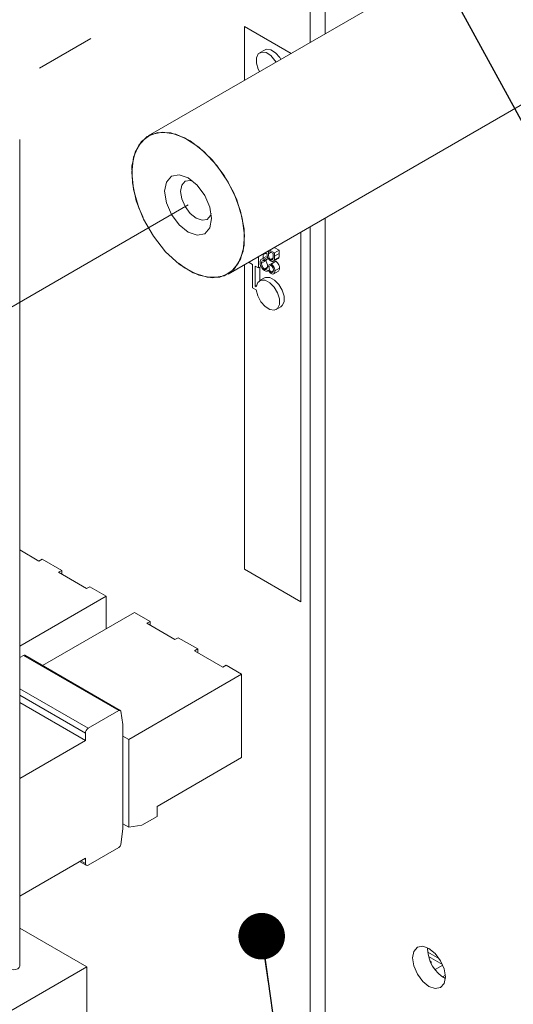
# Paper-space layout 'Sheet2' of a CAD drawing. Header units: millimetres. Extents: x 0 to 420, y 0 to 297.
# Tile 27 of 36: x 174 to 185, y 145 to 166. Entities that reach past the tile are written whole.
import ezdxf

# ---------------------------------------------------------------- set-up
doc = ezdxf.new("R2010")
doc.units = ezdxf.units.MM
doc.linetypes.add('PHANTOM', pattern=[12.7, 6.35, -1.27, 1.27, -1.27, 1.27, -1.27])
doc.dimstyles.new('SLDDIMSTYLE2', dxfattribs={"dimtxt": 0.18, "dimasz": 1, "dimexe": 0, "dimexo": 0.0625, "dimgap": 0, "dimtad": 0, "dimtih": 1, "dimtoh": 1, "dimdec": 0, "dimrnd": 1e-09, "dimzin": 0, "dimdsep": 46, "dimtxsty": 'Standard', "dimblk1": 'DOT', "dimblk2": 'DOT', "dimsah": 1, "dimcen": 0.09, "dimadec": 0, "dimazin": 0, "dimtfac": 1, "dimtdec": 0, "dimtofl": 0, "dimtmove": 0, "dimatfit": 3, "dimldrblk": 'DOT', "dimfxl": 1, "dimfrac": 2, "dimtolj": 1, "dimtzin": 0, "dimarcsym": 0})
doc.dimstyles.new('SLDDIMSTYLE3', dxfattribs={"dimtxt": 0.18, "dimasz": 3, "dimexe": 0, "dimexo": 0.0625, "dimgap": 0, "dimtad": 0, "dimtih": 1, "dimtoh": 1, "dimdec": 0, "dimrnd": 1e-09, "dimzin": 0, "dimdsep": 46, "dimtxsty": 'Standard', "dimsah": 1, "dimcen": 0.09, "dimadec": 0, "dimazin": 0, "dimtfac": 3, "dimtdec": 0, "dimtofl": 0, "dimtmove": 0, "dimatfit": 3, "dimfxl": 1, "dimfrac": 2, "dimtolj": 1, "dimtzin": 0, "dimarcsym": 0})

# ---------------------------------------------------------------- blocks, each defined once
blk = doc.blocks.new('_DOT')
at = {"color": 0, "linetype": 'ByBlock', "lineweight": -2}
blk.add_line((-0.5, 0), (-1, 0), dxfattribs=at)
at = {"color": 0, "linetype": 'ByBlock', "const_width": 0.5}
blk.add_lwpolyline([(-0.25, 0, 1), (0.25, 0, 1)], format="xyb", close=True, dxfattribs=at)

psp = doc.layouts.new('Sheet2')

# ---------------------------------------------------------------- linework, layer by layer
at = {"color": 7, "linetype": 'PHANTOM', "lineweight": 0}
for p, q in [((206.498, 183.547), (150.811, 151.4)), ((177.795, 162.194), (150.679, 146.54))]:
    psp.add_line(p, q, dxfattribs=at)
at = {"color": 7, "linetype": 'Continuous', "lineweight": 15}
for p, q in [((180.742, 165.875), (180.742, 170.067)), ((180.419, 165.688), (180.419, 169.881)), ((186.029, 168.927), (176.937, 163.679)), ((178.652, 160.709), (187.743, 165.958)), ((179.005, 166.031), (179.005, 164.872)), ((180.009, 165.452), (179.005, 166.031)), ((179.432, 165.524), (179.331, 165.466)), ((174.175, 145.837), (174.175, 163.603)), ((180.742, 142.188), (180.742, 161.916)), ((180.419, 142.002), (180.419, 161.729)), ((180.217, 153.667), (180.217, 161.613)), ((179.645, 161.283), (179.752, 161.221)), ((179.308, 160.84), (179.308, 161.088)), ((179.488, 161.161), (179.356, 161.116)), ((179.469, 161.086), (179.368, 161.027)), ((179.409, 161.051), (179.409, 161.134)), ((179.43, 161.026), (179.504, 161.069)), ((179.43, 160.994), (179.516, 161.044)), ((179.519, 161.207), (179.519, 161.144)), ((179.62, 161.149), (179.519, 161.207)), ((179.544, 161.224), (179.651, 161.163)), ((179.57, 161.021), (179.615, 161.047)), ((179.62, 161.084), (179.62, 161.149)), ((179.626, 160.983), (179.727, 161.041)), ((179.647, 161.016), (179.748, 161.074)), ((179.651, 161.163), (179.752, 161.221)), ((179.651, 161.163), (179.651, 161.093)), ((179.651, 161.093), (179.752, 161.151)), ((179.752, 161.221), (179.752, 161.151)), ((179.005, 160.913), (179.005, 154.366)), ((179.106, 160.971), (179.106, 160.957)), ((179.106, 160.957), (179.176, 160.916)), ((179.176, 160.916), (179.176, 160.415)), ((179.237, 160.881), (179.308, 160.84)), ((179.237, 160.45), (179.237, 160.881)), ((179.308, 160.84), (179.362, 160.872)), ((179.338, 160.57), (179.338, 160.858)), ((179.371, 160.942), (179.472, 161)), ((179.43, 161.026), (179.43, 160.994)), ((179.435, 160.816), (179.492, 160.849)), ((179.475, 161.02), (179.472, 161)), ((179.5, 160.887), (179.601, 160.945)), ((179.5, 160.887), (179.531, 160.869)), ((179.531, 160.869), (179.581, 160.898)), ((179.581, 160.925), (179.682, 160.983)), ((179.581, 160.893), (179.581, 160.925)), ((179.601, 160.945), (179.608, 160.941)), ((179.659, 160.776), (179.76, 160.834)), ((179.432, 160.625), (179.331, 160.567)), ((179.501, 160.777), (179.522, 160.789)), ((179.58, 160.75), (179.623, 160.775)), ((179.633, 160.715), (179.734, 160.773)), ((179.176, 160.415), (179.259, 160.367)), ((179.237, 160.45), (179.264, 160.465)), ((179.259, 160.437), (179.237, 160.45)), ((179.688, 159.948), (179.789, 160.006)), ((174.586, 154.542), (174.175, 154.78)), ((174.657, 154.583), (174.586, 154.542)), ((175.077, 154.34), (174.657, 154.583)), ((175.077, 154.34), (175.006, 154.3)), ((175.612, 153.95), (175.006, 154.3)), ((175.077, 154.34), (175.077, 154.259)), ((179.005, 154.366), (180.217, 153.667)), ((175.683, 153.99), (175.612, 153.95)), ((176.035, 153.788), (175.683, 153.99)), ((176.035, 153.788), (174.175, 152.714)), ((176.035, 153.088), (176.035, 153.788)), ((174.663, 152.296), (176.641, 153.438)), ((176.976, 153.244), (176.641, 153.438)), ((176.976, 153.244), (176.905, 153.203)), ((177.512, 152.853), (176.905, 153.203)), ((176.976, 153.244), (176.976, 153.162)), ((177.582, 152.894), (177.512, 152.853)), ((178.003, 152.652), (177.582, 152.894)), ((178.003, 152.652), (177.932, 152.611)), ((178.538, 152.261), (177.932, 152.611)), ((178.003, 152.652), (178.003, 152.57)), ((174.175, 152.466), (174.254, 152.513)), ((176.307, 151.328), (174.254, 152.513)), ((176.336, 151.33), (174.283, 152.515)), ((178.609, 152.302), (178.538, 152.261)), ((178.944, 152.108), (178.609, 152.302)), ((178.944, 152.108), (176.52, 150.709)), ((178.944, 150.319), (178.944, 152.108)), ((175.586, 150.684), (174.175, 151.499)), ((175.647, 150.947), (176.307, 151.328)), ((176.347, 151.312), (176.394, 151.028)), ((176.394, 151.028), (176.394, 150.348)), ((174.175, 149.869), (175.586, 150.684)), ((175.586, 150.684), (175.586, 150.842)), ((176.394, 150.781), (176.52, 150.709)), ((176.52, 150.709), (176.52, 148.819)), ((176.394, 150.461), (176.394, 149.084)), ((177.126, 149.269), (178.944, 150.319)), ((176.394, 149.201), (176.394, 148.788)), ((177.126, 149.052), (177.126, 149.269)), ((176.797, 148.862), (177.126, 149.052)), ((176.394, 148.788), (176.347, 148.45)), ((176.394, 148.891), (176.52, 148.819)), ((176.52, 148.819), (176.797, 148.862)), ((176.307, 148.388), (175.647, 148.007)), ((175.586, 148.157), (174.175, 147.342)), ((175.586, 148.042), (175.586, 148.157)), ((175.461, 148.085), (175.604, 148.003)), ((175.618, 145.82), (174.175, 146.653)), ((182.94, 146.198), (182.941, 146.231)), ((182.944, 146.136), (183.197, 145.989)), ((182.962, 146.043), (183.261, 145.871)), ((175.618, 145.82), (172.244, 143.872)), ((175.618, 144.397), (175.618, 145.82)), ((183.016, 145.92), (183.001, 145.945)), ((183.268, 145.856), (183.103, 145.76)), ((183.259, 145.608), (183.322, 145.644))]:
    psp.add_line(p, q, dxfattribs=at)
at = {"color": 8, "linetype": 'Continuous', "lineweight": 15}
for p, q in [((179.519, 161.144), (179.574, 161.176)), ((174.175, 151.796), (175.647, 150.947)), ((174.175, 151.657), (175.586, 150.842)), ((175.486, 148.1), (175.586, 148.042))]:
    psp.add_line(p, q, dxfattribs=at)
at = {"color": 7, "linetype": 'Continuous', "lineweight": 15, "flags": 128}
for points in [[(179.685, 165.265), (179.661, 165.302), (179.57, 165.405), (179.469, 165.468), (179.375, 165.481), (179.302, 165.442), (179.262, 165.358), (179.262, 165.241), (179.302, 165.111), (179.328, 165.059)], [(179.786, 165.323), (179.762, 165.36), (179.671, 165.463), (179.57, 165.526), (179.476, 165.539), (179.432, 165.524)], [(178.654, 162.686), (178.839, 162.301), (178.959, 161.909), (179.006, 161.535), (178.977, 161.203), (178.873, 160.933), (178.702, 160.742), (178.474, 160.642), (178.203, 160.64), (177.906, 160.736), (177.602, 160.923), (177.311, 161.19), (177.049, 161.52), (176.835, 161.892), (176.681, 162.284), (176.597, 162.669), (176.588, 163.025), (176.655, 163.329), (176.794, 163.561), (176.995, 163.708), (177.247, 163.759), (177.533, 163.712), (177.835, 163.569), (178.135, 163.34), (178.414, 163.04), (178.654, 162.686)], [(177.437, 161.989), (177.6, 161.768), (177.793, 161.611), (177.987, 161.544), (178.151, 161.575), (178.261, 161.7), (178.3, 161.901), (178.262, 162.146), (178.152, 162.399), (177.989, 162.62), (177.796, 162.776), (177.602, 162.844), (177.438, 162.813), (177.328, 162.687), (177.289, 162.487), (177.328, 162.241), (177.437, 161.989)], [(177.889, 162.712), (177.839, 162.722), (177.731, 162.702), (177.659, 162.619), (177.633, 162.486), (177.658, 162.324), (177.73, 162.158)], [(177.73, 162.158), (177.838, 162.012), (177.966, 161.908), (178.093, 161.864), (178.201, 161.884), (178.274, 161.967), (178.291, 162.017)], [(179.789, 160.006), (179.818, 160.03), (179.858, 160.114), (179.858, 160.231), (179.818, 160.361), (179.746, 160.484), (179.651, 160.58), (179.55, 160.634), (179.459, 160.636), (179.432, 160.625)], [(179.259, 160.367), (179.291, 160.238), (179.358, 160.112), (179.449, 160.009), (179.55, 159.946), (179.645, 159.933), (179.717, 159.972), (179.757, 160.056), (179.757, 160.173), (179.717, 160.303), (179.645, 160.426), (179.55, 160.522), (179.449, 160.575), (179.358, 160.578), (179.291, 160.529), (179.259, 160.437)], [(176.307, 151.328), (176.314, 151.331), (176.321, 151.333), (176.327, 151.333), (176.333, 151.332), (176.338, 151.329), (176.342, 151.325), (176.345, 151.319), (176.347, 151.312)], [(183.324, 145.603), (183.297, 145.775), (183.22, 145.952), (183.105, 146.106), (182.97, 146.216), (182.835, 146.263), (182.72, 146.24), (182.643, 146.152), (182.617, 146.011), (182.643, 145.84), (182.72, 145.663), (182.835, 145.508), (182.97, 145.399), (183.105, 145.352), (183.22, 145.374), (183.297, 145.463), (183.324, 145.603)], [(173.889, 145.838), (173.899, 145.806), (173.93, 145.779), (173.976, 145.761), (174.031, 145.755), (174.086, 145.761), (174.133, 145.779), (174.164, 145.806), (174.175, 145.837)], [(183.019, 145.894), (183.02, 145.902), (183.016, 145.92)]]:
    psp.add_lwpolyline(points, dxfattribs=at)
at = {"color": 7, "linetype": 'PHANTOM', "lineweight": 0, "flags": 128}
psp.add_lwpolyline([(176.582, 162.894), (176.62, 163.22), (176.732, 163.481), (176.911, 163.662), (177.145, 163.751), (177.42, 163.741), (177.718, 163.635), (178.022, 163.438), (178.311, 163.162), (178.567, 162.826), (178.775, 162.451), (178.922, 162.059), (178.997, 161.675), (178.997, 161.324), (178.922, 161.028), (178.775, 160.805), (178.567, 160.669), (178.311, 160.629), (178.022, 160.688), (177.718, 160.841), (177.42, 161.079), (177.145, 161.387), (176.911, 161.746), (176.732, 162.133), (176.62, 162.524), (176.582, 162.894)], dxfattribs=at)
at = {"color": 7, "linetype": 'Continuous', "lineweight": 15}
for centre, radius, start, end in [((174.271, 152.489), 0.0287, 65.6515, 125.6589), ((175.718, 150.836), 0.132, 122.6055, 177.3945), ((176.258, 148.463), 0.0894, 302.9068, 351.3096), ((175.623, 148.036), 0.0374, 170.786, 309.2033), ((183.68, 146.218), 0.74, 181.5814, 241.1456)]:
    psp.add_arc(centre, radius, start, end, dxfattribs=at)
for points, knots in [([(179.34, 160.961), (179.341, 160.976), (179.344, 161.007), (179.367, 161.031), (179.398, 161.035), (179.419, 161.029), (179.43, 161.026)], [0, 0, 0, 0, 0.2798859, 0.5589785, 0.7792629, 1, 1, 1, 1]), ([(179.57, 160.99), (179.56, 160.996), (179.541, 161.009), (179.516, 161.041), (179.49, 161.095), (179.489, 161.134), (179.488, 161.161)], [0, 0, 0, 0, 0.18712, 0.373979, 0.560911, 1, 1, 1, 1]), ([(179.519, 161.144), (179.519, 161.122), (179.519, 161.095), (179.533, 161.06), (179.547, 161.038), (179.561, 161.028), (179.57, 161.021)], [0, 0, 0, 0, 0.499827, 0.625498, 0.751208, 1, 1, 1, 1]), ([(179.57, 161.021), (179.575, 161.019), (179.583, 161.014), (179.596, 161.014), (179.606, 161.018), (179.621, 161.036), (179.62, 161.062), (179.62, 161.084)], [0, 0, 0, 0, 0.1253074, 0.250617, 0.3759543, 0.5012806, 1, 1, 1, 1]), ([(179.651, 161.093), (179.651, 161.078), (179.651, 161.051), (179.648, 161.026), (179.647, 161.016)], [0, 0, 0, 0, 0.56024, 1, 1, 1, 1]), ([(179.748, 161.074), (179.745, 161.064), (179.741, 161.05), (179.73, 161.045), (179.726, 161.043)], [0, 0, 0, 0, 0.663259, 1, 1, 1, 1]), ([(179.752, 161.151), (179.752, 161.136), (179.752, 161.109), (179.749, 161.085), (179.748, 161.074)], [0, 0, 0, 0, 0.56024, 1, 1, 1, 1]), ([(179.438, 160.783), (179.423, 160.794), (179.393, 160.816), (179.361, 160.868), (179.343, 160.918), (179.341, 160.947), (179.34, 160.961)], [0, 0, 0, 0, 0.279304, 0.558838, 0.779277, 1, 1, 1, 1]), ([(179.388, 160.991), (179.382, 160.984), (179.373, 160.972), (179.372, 160.951), (179.371, 160.942)], [0, 0, 0, 0, 0.558748, 1, 1, 1, 1]), ([(179.371, 160.942), (179.372, 160.93), (179.373, 160.905), (179.389, 160.866), (179.411, 160.834), (179.427, 160.822), (179.435, 160.816)], [0, 0, 0, 0, 0.280599, 0.560151, 0.780303, 1, 1, 1, 1]), ([(179.43, 160.994), (179.421, 160.996), (179.405, 161), (179.393, 160.994), (179.388, 160.991)], [0, 0, 0, 0, 0.560694, 1, 1, 1, 1]), ([(179.435, 160.816), (179.441, 160.813), (179.451, 160.808), (179.47, 160.808), (179.497, 160.826), (179.498, 160.862), (179.5, 160.887)], [0, 0, 0, 0, 0.125587, 0.251191, 0.500605, 1, 1, 1, 1]), ([(179.472, 161), (179.473, 160.988), (179.475, 160.963), (179.49, 160.924), (179.506, 160.903), (179.513, 160.894)], [0, 0, 0, 0, 0.359603, 0.717864, 1, 1, 1, 1]), ([(179.531, 160.869), (179.532, 160.848), (179.535, 160.817), (179.552, 160.778), (179.567, 160.759), (179.576, 160.753), (179.58, 160.75)], [0, 0, 0, 0, 0.499418, 0.749016, 0.874544, 1, 1, 1, 1]), ([(179.647, 161.016), (179.644, 161.007), (179.637, 160.988), (179.617, 160.977), (179.594, 160.978), (179.578, 160.986), (179.57, 160.99)], [0, 0, 0, 0, 0.279797, 0.5595, 0.779626, 1, 1, 1, 1]), ([(179.581, 160.925), (179.593, 160.914), (179.616, 160.893), (179.642, 160.851), (179.657, 160.81), (179.658, 160.787), (179.659, 160.776)], [0, 0, 0, 0, 0.280288, 0.55968, 0.779747, 1, 1, 1, 1]), ([(179.628, 160.793), (179.627, 160.803), (179.626, 160.822), (179.611, 160.859), (179.592, 160.88), (179.581, 160.893)], [0, 0, 0, 0, 0.280636, 0.560364, 1, 1, 1, 1]), ([(179.682, 160.983), (179.694, 160.972), (179.717, 160.951), (179.743, 160.909), (179.758, 160.868), (179.759, 160.846), (179.76, 160.834)], [0, 0, 0, 0, 0.280288, 0.55968, 0.779747, 1, 1, 1, 1]), ([(179.76, 160.834), (179.759, 160.82), (179.756, 160.793), (179.741, 160.78), (179.734, 160.773)], [0, 0, 0, 0, 0.5069152, 1, 1, 1, 1]), ([(179.492, 160.773), (179.483, 160.772), (179.466, 160.769), (179.447, 160.779), (179.438, 160.783)], [0, 0, 0, 0, 0.559419, 1, 1, 1, 1]), ([(179.518, 160.796), (179.514, 160.79), (179.508, 160.779), (179.497, 160.775), (179.492, 160.773)], [0, 0, 0, 0, 0.5597945, 1, 1, 1, 1]), ([(179.58, 160.719), (179.573, 160.724), (179.559, 160.733), (179.536, 160.759), (179.525, 160.782), (179.518, 160.796)], [0, 0, 0, 0, 0.280508, 0.560792, 1, 1, 1, 1]), ([(179.58, 160.75), (179.588, 160.748), (179.604, 160.742), (179.624, 160.757), (179.626, 160.78), (179.628, 160.793)], [0, 0, 0, 0, 0.278859, 0.560074, 1, 1, 1, 1]), ([(179.659, 160.776), (179.658, 160.762), (179.655, 160.736), (179.635, 160.713), (179.609, 160.707), (179.59, 160.715), (179.58, 160.719)], [0, 0, 0, 0, 0.280085, 0.559868, 0.780099, 1, 1, 1, 1])]:
    psp.add_open_spline(points, degree=3, knots=knots, dxfattribs=at)

# ---------------------------------------------------------------- leaders
at = {"color": 7, "linetype": 'Continuous', "lineweight": 0}
for points, dimstyle in [([(180.841, 171.544), (212.675, 113.189), (219.025, 113.189)], 'SLDDIMSTYLE3'), ([(147.498, 159.08), (176.693, 96.617), (183.043, 96.617)], 'SLDDIMSTYLE3'), ([(179.375, 146.479), (185.207, 105.584), (191.557, 105.584)], 'SLDDIMSTYLE2')]:
    psp.add_leader(points, dimstyle=dimstyle, dxfattribs=at)

doc.saveas('drawing.dxf')
